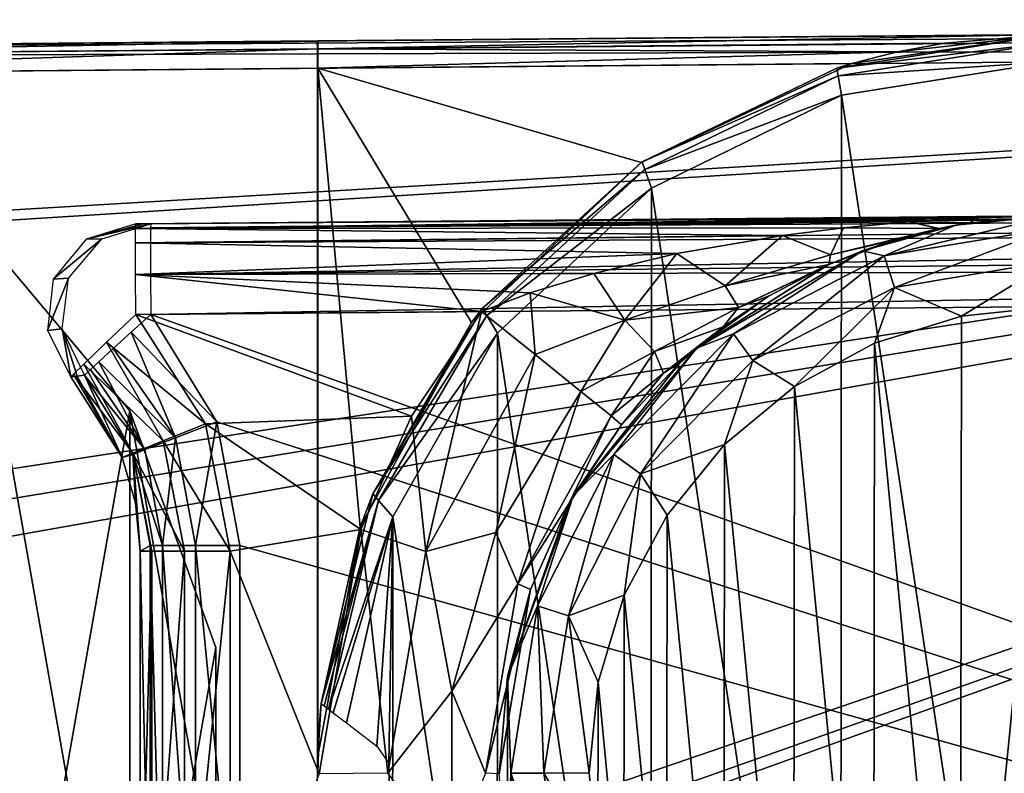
# Model space of a CAD drawing. Header units: millimetres. Extents: x -55 to 105, y -19 to 12.
# Tile 13 of 33: x 70 to 81, y -4 to 4. Entities that reach past the tile are written whole.
import ezdxf

# ---------------------------------------------------------------- set-up
doc = ezdxf.new("R2010")
doc.units = ezdxf.units.MM
doc.header["$LTSCALE"] = 26.699852
for name, color, linetype in [('12', 7, 'CONTINUOUS'), ('13', 7, 'CONTINUOUS'), ('130', 7, 'CONTINUOUS'), ('132', 7, 'CONTINUOUS'), ('136', 7, 'CONTINUOUS'), ('138', 7, 'CONTINUOUS'), ('139', 7, 'CONTINUOUS'), ('14', 7, 'CONTINUOUS'), ('140', 7, 'CONTINUOUS'), ('189', 7, 'CONTINUOUS'), ('206', 7, 'CONTINUOUS'), ('209', 7, 'CONTINUOUS'), ('210', 7, 'CONTINUOUS'), ('211', 7, 'CONTINUOUS'), ('213', 7, 'CONTINUOUS'), ('214', 7, 'CONTINUOUS'), ('216', 7, 'CONTINUOUS'), ('218', 7, 'CONTINUOUS'), ('219', 7, 'CONTINUOUS'), ('220', 7, 'CONTINUOUS'), ('64', 7, 'CONTINUOUS'), ('69', 7, 'CONTINUOUS'), ('70', 7, 'CONTINUOUS'), ('79', 7, 'CONTINUOUS'), ('80', 7, 'CONTINUOUS'), ('82', 7, 'CONTINUOUS'), ('83', 7, 'CONTINUOUS'), ('85', 7, 'CONTINUOUS'), ('94', 7, 'CONTINUOUS'), ('96', 7, 'CONTINUOUS')]:
    doc.layers.add(name, color=color, linetype=linetype)

msp = doc.modelspace()

# ---------------------------------------------------------------- linework, layer by layer
at = {"layer": '12', "color": 250, "linetype": 'Continuous', "true_color": 0x2f3335}
for points in [[(70.928, 0), (69.142, -10.128), (69.142, 2.128), (70.928, 0)], [(70.928, -8), (69.142, -10.128), (70.928, 0), (70.928, -8)], [(71.878, -2.611), (70.928, -8), (70.928, 0), (71.878, -2.611)], [(71.878, -5.389), (70.928, -8), (71.878, -2.611), (71.878, -5.389)]]:
    msp.add_3dface(points, dxfattribs=at)
at = {"layer": '13', "color": 250, "linetype": 'Continuous', "true_color": 0x2f3335}
for points in [[(70.928, -8, 13), (69.142, 2.128, 13), (69.2, -4, 13), (70.928, -8, 13)], [(70.928, 0, 13), (69.142, 2.128, 13), (70.928, -8, 13), (70.928, 0, 13)], [(71.878, -2.611, 13), (70.928, 0, 13), (71.878, -5.389, 13), (71.878, -2.611, 13)], [(71.878, -5.389, 13), (70.928, 0, 13), (70.928, -8, 13), (71.878, -5.389, 13)]]:
    msp.add_3dface(points, dxfattribs=at)
at = {"layer": '130', "color": 250, "linetype": 'Continuous', "true_color": 0x2f3335}
for points in [[(81.078, 4.149, 12.535), (78.722, 3.779, 12.515), (81.077, 4.061, 12.747), (81.078, 4.149, 12.535)], [(81.077, 4.061, 12.747), (78.722, 3.779, 12.515), (78.737, 3.693, 12.727), (81.077, 4.061, 12.747)], [(81.078, 3.849, 12.835), (81.077, 4.061, 12.747), (78.737, 3.693, 12.727), (81.078, 3.849, 12.835)], [(78.773, 3.482, 12.815), (81.078, 3.849, 12.835), (78.737, 3.693, 12.727), (78.773, 3.482, 12.815)], [(78.722, 3.779, 12.515), (76.576, 2.745, 12.497), (78.737, 3.693, 12.727), (78.722, 3.779, 12.515)], [(78.737, 3.693, 12.727), (76.576, 2.745, 12.497), (76.605, 2.66, 12.708), (78.737, 3.693, 12.727)], [(78.773, 3.482, 12.815), (78.737, 3.693, 12.727), (76.605, 2.66, 12.708), (78.773, 3.482, 12.815)], [(76.679, 2.454, 12.796), (78.773, 3.482, 12.815), (76.605, 2.66, 12.708), (76.679, 2.454, 12.796)], [(76.576, 2.745, 12.497), (74.82, 1.134, 12.482), (76.605, 2.66, 12.708), (76.576, 2.745, 12.497)], [(76.605, 2.66, 12.708), (74.82, 1.134, 12.482), (74.865, 1.052, 12.693), (76.605, 2.66, 12.708)], [(76.679, 2.454, 12.796), (76.605, 2.66, 12.708), (74.865, 1.052, 12.693), (76.679, 2.454, 12.796)], [(74.98, 0.857, 12.782), (76.679, 2.454, 12.796), (74.865, 1.052, 12.693), (74.98, 0.857, 12.782)], [(74.82, 1.134, 12.482), (73.606, -0.916, 12.472), (74.865, 1.052, 12.693), (74.82, 1.134, 12.482)], [(74.865, 1.052, 12.693), (73.606, -0.916, 12.472), (73.668, -0.992, 12.682), (74.865, 1.052, 12.693)], [(74.98, 0.857, 12.782), (74.865, 1.052, 12.693), (73.668, -0.992, 12.682), (74.98, 0.857, 12.782)], [(73.826, -1.169, 12.772), (74.98, 0.857, 12.782), (73.668, -0.992, 12.682), (73.826, -1.169, 12.772)], [(73.606, -0.916, 12.472), (73.037, -3.229, 12.467), (73.668, -0.992, 12.682), (73.606, -0.916, 12.472)], [(73.668, -0.992, 12.682), (73.037, -3.229, 12.467), (73.07, -3.255, 12.609), (73.668, -0.992, 12.682)], [(73.117, -3.291, 12.678), (73.668, -0.992, 12.682), (73.07, -3.255, 12.609), (73.117, -3.291, 12.678)], [(73.826, -1.169, 12.772), (73.668, -0.992, 12.682), (73.117, -3.291, 12.678), (73.826, -1.169, 12.772)], [(73.826, -1.169, 12.772), (73.117, -3.291, 12.678), (73.169, -3.331, 12.722), (73.826, -1.169, 12.772)], [(73.317, -3.444, 12.767), (73.826, -1.169, 12.772), (73.169, -3.331, 12.722), (73.317, -3.444, 12.767)]]:
    msp.add_3dface(points, dxfattribs=at)
at = {"layer": '132', "color": 250, "linetype": 'Continuous', "true_color": 0x2f3335}
for points in [[(64, 4, -12.386), (100, 4.314, -12.7), (100, 4.226, -12.912), (64, 4, -12.386)], [(100, 4.226, -12.912), (100, 4.014, -13), (63.998, 3.912, -12.598), (100, 4.226, -12.912)], [(64, 4, -12.386), (100, 4.226, -12.912), (63.998, 3.912, -12.598), (64, 4, -12.386)], [(100, 4.014, -13), (63.999, 3.7, -12.686), (63.998, 3.912, -12.598), (100, 4.014, -13)]]:
    msp.add_3dface(points, dxfattribs=at)
at = {"layer": '136', "color": 250, "linetype": 'Continuous', "true_color": 0x2f3335}
for points in [[(80.032, 2.047, 9.827), (81.096, 2.149, 9.835), (79.246, 1.708, 10.318), (80.032, 2.047, 9.827)], [(81.096, 2.149, 9.835), (81.092, 2.015, 10.334), (79.246, 1.708, 10.318), (81.096, 2.149, 9.835)], [(79.006, 1.764, 9.82), (80.032, 2.047, 9.827), (79.246, 1.708, 10.318), (79.006, 1.764, 9.82)], [(81.092, 2.015, 10.334), (79.359, 1.361, 10.686), (79.246, 1.708, 10.318), (81.092, 2.015, 10.334)], [(81.092, 2.015, 10.334), (81.092, 1.649, 10.701), (79.359, 1.361, 10.686), (81.092, 2.015, 10.334)], [(77.175, 0.692, 9.806), (79.006, 1.764, 9.82), (77.584, 0.848, 10.304), (77.175, 0.692, 9.806)], [(79.006, 1.764, 9.82), (79.246, 1.708, 10.318), (77.584, 0.848, 10.304), (79.006, 1.764, 9.82)], [(79.246, 1.708, 10.318), (77.797, 0.553, 10.672), (77.584, 0.848, 10.304), (79.246, 1.708, 10.318)], [(79.359, 1.361, 10.686), (77.797, 0.553, 10.672), (79.246, 1.708, 10.318), (79.359, 1.361, 10.686)], [(81.092, 1.649, 10.701), (80.096, 1.042, 10.826), (79.359, 1.361, 10.686), (81.092, 1.649, 10.701)], [(81.096, 1.149, 10.835), (80.096, 1.042, 10.826), (81.092, 1.649, 10.701), (81.096, 1.149, 10.835)], [(79.359, 1.361, 10.686), (78.257, 0.266, 10.81), (77.797, 0.553, 10.672), (79.359, 1.361, 10.686)], [(79.138, 0.744, 10.818), (78.257, 0.266, 10.81), (79.359, 1.361, 10.686), (79.138, 0.744, 10.818)], [(80.096, 1.042, 10.826), (79.138, 0.744, 10.818), (79.359, 1.361, 10.686), (80.096, 1.042, 10.826)], [(77.175, 0.692, 9.806), (77.584, 0.848, 10.304), (76.266, -0.481, 10.292), (77.175, 0.692, 9.806)], [(77.584, 0.848, 10.304), (76.56, -0.695, 10.661), (76.266, -0.481, 10.292), (77.584, 0.848, 10.304)], [(77.797, 0.553, 10.672), (76.56, -0.695, 10.661), (77.584, 0.848, 10.304), (77.797, 0.553, 10.672)], [(75.817, -0.938, 9.796), (77.175, 0.692, 9.806), (76.266, -0.481, 10.292), (75.817, -0.938, 9.796)], [(77.797, 0.553, 10.672), (77.485, -0.374, 10.803), (76.56, -0.695, 10.661), (77.797, 0.553, 10.672)], [(78.257, 0.266, 10.81), (77.485, -0.374, 10.803), (77.797, 0.553, 10.672), (78.257, 0.266, 10.81)], [(77.485, -0.374, 10.803), (76.851, -1.151, 10.798), (76.56, -0.695, 10.661), (77.485, -0.374, 10.803)], [(76.266, -0.481, 10.292), (75.766, -2.264, 10.654), (75.421, -2.151, 10.285), (76.266, -0.481, 10.292)], [(75.817, -0.938, 9.796), (76.266, -0.481, 10.292), (75.421, -2.151, 10.285), (75.817, -0.938, 9.796)], [(76.56, -0.695, 10.661), (75.766, -2.264, 10.654), (76.266, -0.481, 10.292), (76.56, -0.695, 10.661)], [(76.56, -0.695, 10.661), (76.38, -2.036, 10.794), (75.766, -2.264, 10.654), (76.56, -0.695, 10.661)], [(76.851, -1.151, 10.798), (76.38, -2.036, 10.794), (76.56, -0.695, 10.661), (76.851, -1.151, 10.798)], [(75.093, -2.932, 9.791), (75.817, -0.938, 9.796), (75.421, -2.151, 10.285), (75.093, -2.932, 9.791)], [(76.38, -2.036, 10.794), (76.09, -2.996, 10.791), (75.766, -2.264, 10.654), (76.38, -2.036, 10.794)], [(75.093, -2.932, 9.791), (75.421, -2.151, 10.285), (75.129, -4, 10.282), (75.093, -2.932, 9.791)], [(75.421, -2.151, 10.285), (75.492, -4, 10.652), (75.129, -4, 10.282), (75.421, -2.151, 10.285)], [(75.766, -2.264, 10.654), (75.492, -4, 10.652), (75.421, -2.151, 10.285), (75.766, -2.264, 10.654)], [(75.766, -2.264, 10.654), (75.991, -3.994, 10.79), (75.492, -4, 10.652), (75.766, -2.264, 10.654)], [(76.09, -2.996, 10.791), (75.991, -3.994, 10.79), (75.766, -2.264, 10.654), (76.09, -2.996, 10.791)], [(75.091, -5.054, 9.791), (75.093, -2.932, 9.791), (75.129, -4, 10.282), (75.091, -5.054, 9.791)], [(75.091, -5.054, 9.791), (75.129, -4, 10.282), (75.421, -5.849, 10.285), (75.091, -5.054, 9.791)], [(75.492, -4, 10.652), (75.766, -5.736, 10.654), (75.129, -4, 10.282), (75.492, -4, 10.652)], [(75.129, -4, 10.282), (75.766, -5.736, 10.654), (75.421, -5.849, 10.285), (75.129, -4, 10.282)], [(75.991, -3.994, 10.79), (76.088, -4.992, 10.791), (75.492, -4, 10.652), (75.991, -3.994, 10.79)], [(75.492, -4, 10.652), (76.088, -4.992, 10.791), (75.766, -5.736, 10.654), (75.492, -4, 10.652)]]:
    msp.add_3dface(points, dxfattribs=at)
at = {"layer": '138', "color": 250, "linetype": 'Continuous', "true_color": 0x2f3335}
for points in [[(100.216, 2.316, -10.002), (71.157, 2.016, -10.049), (100.219, 2.281, -10.264), (100.216, 2.316, -10.002)], [(100.216, 2.316, -10.002), (71.159, 2.062, -9.748), (71.157, 2.016, -10.049), (100.216, 2.316, -10.002)], [(100.219, 2.281, -10.264), (71.157, 2.016, -10.049), (100.221, 2.181, -10.504), (100.219, 2.281, -10.264)], [(100.221, 2.181, -10.504), (71.156, 1.854, -10.36), (100.222, 2.022, -10.71), (100.221, 2.181, -10.504)], [(71.157, 2.016, -10.049), (71.156, 1.854, -10.36), (100.221, 2.181, -10.504), (71.157, 2.016, -10.049)], [(100.222, 2.022, -10.71), (71.156, 1.504, -10.645), (100.221, 1.815, -10.868), (100.222, 2.022, -10.71)], [(71.156, 1.854, -10.36), (71.156, 1.504, -10.645), (100.222, 2.022, -10.71), (71.156, 1.854, -10.36)], [(100.221, 1.815, -10.868), (71.156, 1.504, -10.645), (100.219, 1.575, -10.968), (100.221, 1.815, -10.868)], [(71.156, 1.504, -10.645), (71.159, 1.062, -10.748), (100.219, 1.575, -10.968), (71.156, 1.504, -10.645)], [(71.159, 1.062, -10.748), (100.216, 1.316, -11.002), (100.219, 1.575, -10.968), (71.159, 1.062, -10.748)]]:
    msp.add_3dface(points, dxfattribs=at)
at = {"layer": '139', "color": 250, "linetype": 'Continuous', "true_color": 0x2f3335}
for points in [[(71.888, -0.121, -10.755), (71.159, 1.062, -10.748), (70.943, 0.866, -10.702), (71.888, -0.121, -10.755)], [(70.746, 0.687, -10.573), (71.43, -0.298, -10.621), (70.943, 0.866, -10.702), (70.746, 0.687, -10.573)], [(71.43, -0.298, -10.621), (71.888, -0.121, -10.755), (70.943, 0.866, -10.702), (71.43, -0.298, -10.621)], [(70.587, 0.541, -10.373), (71.43, -0.298, -10.621), (70.746, 0.687, -10.573), (70.587, 0.541, -10.373)], [(70.427, 0.391, -9.768), (71.093, -0.429, -10.264), (70.494, 0.455, -10.168), (70.427, 0.391, -9.768)], [(70.494, 0.455, -10.168), (71.093, -0.429, -10.264), (70.587, 0.541, -10.373), (70.494, 0.455, -10.168)], [(71.093, -0.429, -10.264), (71.43, -0.298, -10.621), (70.587, 0.541, -10.373), (71.093, -0.429, -10.264)], [(70.427, 0.391, -9.768), (70.964, -0.481, -9.775), (71.093, -0.429, -10.264), (70.427, 0.391, -9.768)], [(71.651, -1.488, -10.623), (71.888, -0.121, -10.755), (71.43, -0.298, -10.621), (71.651, -1.488, -10.623)], [(72.142, -1.488, -10.757), (71.888, -0.121, -10.755), (71.651, -1.488, -10.623), (72.142, -1.488, -10.757)], [(71.093, -0.429, -10.264), (71.29, -1.488, -10.264), (71.43, -0.298, -10.621), (71.093, -0.429, -10.264)], [(71.29, -1.488, -10.264), (71.651, -1.488, -10.623), (71.43, -0.298, -10.621), (71.29, -1.488, -10.264)], [(70.964, -0.481, -9.775), (71.29, -1.488, -10.264), (71.093, -0.429, -10.264), (70.964, -0.481, -9.775)], [(70.964, -0.481, -9.775), (71.151, -1.488, -9.774), (71.29, -1.488, -10.264), (70.964, -0.481, -9.775)]]:
    msp.add_3dface(points, dxfattribs=at)
at = {"layer": '14', "color": 250, "linetype": 'Continuous', "true_color": 0x2f3335}
for points in [[(69.142, 2.128), (69.142, 2.128, 13), (70.928, 0, 13), (69.142, 2.128)], [(70.928, 0), (69.142, 2.128), (70.928, 0, 13), (70.928, 0)], [(70.928, 0), (70.928, 0, 13), (71.878, -2.611, 13), (70.928, 0)], [(71.878, -2.611), (70.928, 0), (71.878, -2.611, 13), (71.878, -2.611)], [(71.878, -2.611), (71.878, -2.611, 13), (71.878, -5.389, 13), (71.878, -2.611)], [(71.878, -5.389), (71.878, -2.611), (71.878, -5.389, 13), (71.878, -5.389)]]:
    msp.add_3dface(points, dxfattribs=at)
at = {"layer": '140', "color": 250, "linetype": 'Continuous', "true_color": 0x2f3335}
for points in [[(71.29, -1.488, -10.264), (71.151, -1.488, -9.774), (71.29, -6.512, -10.264), (71.29, -1.488, -10.264)], [(71.151, -1.488, -9.774), (71.151, -6.512, -9.774), (71.29, -6.512, -10.264), (71.151, -1.488, -9.774)], [(71.651, -6.512, -10.623), (71.29, -1.488, -10.264), (71.29, -6.512, -10.264), (71.651, -6.512, -10.623)], [(71.651, -1.488, -10.623), (71.29, -1.488, -10.264), (71.651, -6.512, -10.623), (71.651, -1.488, -10.623)], [(72.142, -6.512, -10.757), (71.651, -1.488, -10.623), (71.651, -6.512, -10.623), (72.142, -6.512, -10.757)], [(72.142, -6.512, -10.757), (72.142, -1.488, -10.757), (71.651, -1.488, -10.623), (72.142, -6.512, -10.757)]]:
    msp.add_3dface(points, dxfattribs=at)
at = {"layer": '189', "color": 250, "linetype": 'Continuous', "true_color": 0x2f3335}
for points in [[(71.074, 2.062, -6.514), (70.994, 2.061, -3.518), (70.448, 1.893, -3.532), (71.074, 2.062, -6.514)], [(71.159, 2.062, -9.748), (70.448, 1.893, -3.532), (70.618, 1.897, -9.763), (71.159, 2.062, -9.748)], [(71.159, 2.062, -9.748), (71.074, 2.062, -6.514), (70.448, 1.893, -3.532), (71.159, 2.062, -9.748)], [(70.618, 1.897, -9.763), (70.083, 1.452, -3.542), (70.253, 1.464, -9.772), (70.618, 1.897, -9.763)], [(70.448, 1.893, -3.532), (70.083, 1.452, -3.542), (70.618, 1.897, -9.763), (70.448, 1.893, -3.532)], [(70.253, 1.464, -9.772), (70.019, 0.884, -3.544), (70.181, 0.902, -9.774), (70.253, 1.464, -9.772)], [(70.083, 1.452, -3.542), (70.019, 0.884, -3.544), (70.253, 1.464, -9.772), (70.083, 1.452, -3.542)], [(70.019, 0.884, -3.544), (70.276, 0.374, -3.537), (70.181, 0.902, -9.774), (70.019, 0.884, -3.544)], [(70.349, 0.382, -6.534), (70.427, 0.391, -9.768), (70.181, 0.902, -9.774), (70.349, 0.382, -6.534)], [(70.276, 0.374, -3.537), (70.349, 0.382, -6.534), (70.181, 0.902, -9.774), (70.276, 0.374, -3.537)]]:
    msp.add_3dface(points, dxfattribs=at)
at = {"layer": '206', "color": 250, "linetype": 'Continuous', "true_color": 0x2f3335}
for points in [[(72.998, -11.779, -0.5), (72.998, 3.779, -0.5), (64.001, 3.7, -0.5), (72.998, -11.779, -0.5)], [(66.808, -2.917, -0.5), (72.998, -11.779, -0.5), (64.001, 3.7, -0.5), (66.808, -2.917, -0.5)], [(66.808, -2.917, -0.5), (66.831, -2.983, -0.5), (72.998, -11.779, -0.5), (66.808, -2.917, -0.5)], [(66.831, -2.983, -0.5), (66.849, -3.05, -0.5), (72.998, -11.779, -0.5), (66.831, -2.983, -0.5)], [(66.849, -3.05, -0.5), (66.867, -3.117, -0.5), (72.998, -11.779, -0.5), (66.849, -3.05, -0.5)], [(66.867, -3.117, -0.5), (67, -4, -0.5), (72.998, -11.779, -0.5), (66.867, -3.117, -0.5)]]:
    msp.add_3dface(points, dxfattribs=at)
at = {"layer": '209', "color": 250, "linetype": 'Continuous', "true_color": 0x2f3335}
for points in [[(72.995, 4.078, -0.8), (64, 4, -0.8), (64.001, 3.912, -0.588), (72.995, 4.078, -0.8)], [(72.995, 4.078, -0.8), (64.001, 3.912, -0.588), (72.996, 3.991, -0.588), (72.995, 4.078, -0.8)], [(64.001, 3.7, -0.5), (72.998, 3.779, -0.5), (72.996, 3.991, -0.588), (64.001, 3.7, -0.5)], [(64.001, 3.912, -0.588), (64.001, 3.7, -0.5), (72.996, 3.991, -0.588), (64.001, 3.912, -0.588)]]:
    msp.add_3dface(points, dxfattribs=at)
at = {"layer": '210', "color": 250, "linetype": 'Continuous', "true_color": 0x2f3335}
for points in [[(76.564, 2.737, -0.469), (78.89, 3.83, -0.449), (73.002, 3.779, -0.5), (76.564, 2.737, -0.469)], [(74.694, 0.974, -0.485), (76.564, 2.737, -0.469), (73.002, 3.779, -0.5), (74.694, 0.974, -0.485)], [(73.466, -1.284, -0.496), (74.694, 0.974, -0.485), (73.002, 3.779, -0.5), (73.466, -1.284, -0.496)], [(73.002, -3.811, -0.5), (73.466, -1.284, -0.496), (73.002, 3.779, -0.5), (73.002, -3.811, -0.5)]]:
    msp.add_3dface(points, dxfattribs=at)
at = {"layer": '211', "color": 250, "linetype": 'Continuous', "true_color": 0x2f3335}
for points in [[(74.806, 1.094, -2.484), (74.034, -0.059, -2.491), (70.994, 1.061, -2.518), (74.806, 1.094, -2.484)], [(70.994, 1.061, -2.518), (74.034, -0.059, -2.491), (71.764, -0.145, -2.511), (70.994, 1.061, -2.518)], [(74.034, -0.059, -2.491), (73.474, -1.312, -2.496), (71.764, -0.145, -2.511), (74.034, -0.059, -2.491)], [(71.764, -0.145, -2.511), (73.474, -1.312, -2.496), (72.033, -1.55, -2.509), (71.764, -0.145, -2.511)], [(73.474, -1.312, -2.496), (73.017, -4.007, -2.5), (72.033, -1.55, -2.509), (73.474, -1.312, -2.496)], [(72.033, -1.55, -2.509), (73.017, -4.007, -2.5), (72.033, -6.45, -2.509), (72.033, -1.55, -2.509)]]:
    msp.add_3dface(points, dxfattribs=at)
at = {"layer": '213', "color": 250, "linetype": 'Continuous', "true_color": 0x2f3335}
for points in [[(79.911, 4.055, -0.531), (81.078, 4.149, -0.729), (73.001, 3.991, -0.588), (79.911, 4.055, -0.531)], [(81.078, 4.149, -0.729), (73.002, 4.079, -0.8), (73.001, 3.991, -0.588), (81.078, 4.149, -0.729)], [(79.392, 3.958, -0.471), (79.911, 4.055, -0.531), (73.001, 3.991, -0.588), (79.392, 3.958, -0.471)], [(73.002, 3.779, -0.5), (79.392, 3.958, -0.471), (73.001, 3.991, -0.588), (73.002, 3.779, -0.5)], [(78.89, 3.83, -0.449), (79.392, 3.958, -0.471), (73.002, 3.779, -0.5), (78.89, 3.83, -0.449)]]:
    msp.add_3dface(points, dxfattribs=at)
at = {"layer": '214', "color": 250, "linetype": 'Continuous', "true_color": 0x2f3335}
for points in [[(80.282, 2.128, -3.272), (79.517, 2.083, -3.125), (70.992, 2.012, -3.208), (80.282, 2.128, -3.272)], [(70.994, 2.061, -3.518), (80.282, 2.128, -3.272), (70.992, 2.012, -3.208), (70.994, 2.061, -3.518)], [(79.517, 2.083, -3.125), (78.796, 2.018, -2.991), (70.992, 2.012, -3.208), (79.517, 2.083, -3.125)], [(70.994, 2.061, -3.518), (81.096, 2.149, -3.429), (80.282, 2.128, -3.272), (70.994, 2.061, -3.518)], [(70.992, 2.012, -3.208), (78.123, 1.934, -2.871), (70.99, 1.851, -2.905), (70.992, 2.012, -3.208)], [(78.796, 2.018, -2.991), (78.123, 1.934, -2.871), (70.992, 2.012, -3.208), (78.796, 2.018, -2.991)], [(78.123, 1.934, -2.871), (76.959, 1.734, -2.681), (70.99, 1.851, -2.905), (78.123, 1.934, -2.871)], [(70.99, 1.851, -2.905), (76.959, 1.734, -2.681), (70.991, 1.503, -2.62), (70.99, 1.851, -2.905)], [(76.959, 1.734, -2.681), (76.044, 1.514, -2.561), (70.991, 1.503, -2.62), (76.959, 1.734, -2.681)], [(76.044, 1.514, -2.561), (75.343, 1.299, -2.5), (70.991, 1.503, -2.62), (76.044, 1.514, -2.561)], [(75.343, 1.299, -2.5), (74.806, 1.094, -2.484), (70.991, 1.503, -2.62), (75.343, 1.299, -2.5)], [(74.806, 1.094, -2.484), (70.994, 1.061, -2.518), (70.991, 1.503, -2.62), (74.806, 1.094, -2.484)]]:
    msp.add_3dface(points, dxfattribs=at)
at = {"layer": '216', "color": 250, "linetype": 'Continuous', "true_color": 0x2f3335}
for points in [[(74.034, -0.059, -2.491), (74.806, 1.094, -2.484), (74.192, -1.552, -2.34), (74.034, -0.059, -2.491)], [(74.806, 1.094, -2.484), (75.398, 0.619, -2.329), (74.192, -1.552, -2.34), (74.806, 1.094, -2.484)], [(75.398, 0.619, -2.329), (74.965, -1.342, -1.904), (74.192, -1.552, -2.34), (75.398, 0.619, -2.329)], [(75.9, 0.214, -1.894), (74.965, -1.342, -1.904), (75.398, 0.619, -2.329), (75.9, 0.214, -1.894)], [(75.9, 0.214, -1.894), (75.206, -1.911, -1.258), (74.965, -1.342, -1.904), (75.9, 0.214, -1.894)], [(76.234, -0.058, -1.247), (75.206, -1.911, -1.258), (75.9, 0.214, -1.894), (76.234, -0.058, -1.247)], [(73.474, -1.312, -2.496), (74.034, -0.059, -2.491), (74.192, -1.552, -2.34), (73.474, -1.312, -2.496)], [(76.234, -0.058, -1.247), (75.767, -1.026, -0.491), (75.206, -1.911, -1.258), (76.234, -0.058, -1.247)], [(76.35, -0.156, -0.484), (75.767, -1.026, -0.491), (76.234, -0.058, -1.247), (76.35, -0.156, -0.484)], [(75.767, -1.026, -0.491), (75.344, -1.971, -0.496), (75.206, -1.911, -1.258), (75.767, -1.026, -0.491)], [(73.017, -4.007, -2.5), (73.474, -1.312, -2.496), (73.773, -4, -2.344), (73.017, -4.007, -2.5)], [(73.474, -1.312, -2.496), (74.192, -1.552, -2.34), (73.773, -4, -2.344), (73.474, -1.312, -2.496)], [(74.965, -1.342, -1.904), (74.48, -3.092, -1.909), (74.192, -1.552, -2.34), (74.965, -1.342, -1.904)], [(74.965, -1.342, -1.904), (75.206, -1.911, -1.258), (74.48, -3.092, -1.909), (74.965, -1.342, -1.904)], [(74.192, -1.552, -2.34), (74.48, -3.092, -1.909), (73.773, -4, -2.344), (74.192, -1.552, -2.34)], [(75.206, -1.911, -1.258), (74.849, -4, -1.262), (74.48, -3.092, -1.909), (75.206, -1.911, -1.258)], [(75.206, -1.911, -1.258), (75.344, -1.971, -0.496), (74.849, -4, -1.262), (75.206, -1.911, -1.258)], [(75.344, -1.971, -0.496), (75, -4.005, -0.5), (74.849, -4, -1.262), (75.344, -1.971, -0.496)], [(74.48, -3.092, -1.909), (74.48, -4.908, -1.909), (73.773, -4, -2.344), (74.48, -3.092, -1.909)], [(74.48, -3.092, -1.909), (74.849, -4, -1.262), (74.48, -4.908, -1.909), (74.48, -3.092, -1.909)]]:
    msp.add_3dface(points, dxfattribs=at)
at = {"layer": '218', "color": 250, "linetype": 'Continuous', "true_color": 0x2f3335}
for points in [[(79.851, 2.011, -2.451), (78.796, 2.018, -2.991), (79.517, 2.083, -3.125), (79.851, 2.011, -2.451)], [(80.185, 2.073, -2.71), (79.517, 2.083, -3.125), (80.282, 2.128, -3.272), (80.185, 2.073, -2.71)], [(80.185, 2.073, -2.71), (79.851, 2.011, -2.451), (79.517, 2.083, -3.125), (80.185, 2.073, -2.71)], [(81.096, 2.149, -3.429), (80.185, 2.073, -2.71), (80.282, 2.128, -3.272), (81.096, 2.149, -3.429)], [(78.123, 1.934, -2.871), (78.796, 2.018, -2.991), (78.654, 1.721, -2.28), (78.123, 1.934, -2.871)], [(78.796, 2.018, -2.991), (79.851, 2.011, -2.451), (78.654, 1.721, -2.28), (78.796, 2.018, -2.991)], [(79.851, 2.011, -2.451), (79.355, 1.882, -2.074), (78.654, 1.721, -2.28), (79.851, 2.011, -2.451)], [(76.959, 1.734, -2.681), (78.123, 1.934, -2.871), (77.49, 1.379, -2.186), (76.959, 1.734, -2.681)], [(77.49, 1.379, -2.186), (78.123, 1.934, -2.871), (78.654, 1.721, -2.28), (77.49, 1.379, -2.186)], [(79.355, 1.882, -2.074), (78.635, 1.612, -1.552), (78.654, 1.721, -2.28), (79.355, 1.882, -2.074)], [(76.044, 1.514, -2.561), (76.959, 1.734, -2.681), (76.386, 1, -2.194), (76.044, 1.514, -2.561)], [(76.386, 1, -2.194), (76.959, 1.734, -2.681), (77.49, 1.379, -2.186), (76.386, 1, -2.194)], [(78.635, 1.612, -1.552), (77.49, 1.379, -2.186), (78.654, 1.721, -2.28), (78.635, 1.612, -1.552)], [(77.49, 1.379, -2.186), (78.635, 1.612, -1.552), (77.639, 1.139, -1.527), (77.49, 1.379, -2.186)], [(78.635, 1.612, -1.552), (78.609, 1.6, -1.534), (77.639, 1.139, -1.527), (78.635, 1.612, -1.552)], [(78.609, 1.6, -1.534), (77.969, 1.263, -1.113), (77.639, 1.139, -1.527), (78.609, 1.6, -1.534)], [(75.343, 1.299, -2.5), (76.044, 1.514, -2.561), (76.386, 1, -2.194), (75.343, 1.299, -2.5)], [(76.386, 1, -2.194), (77.49, 1.379, -2.186), (77.639, 1.139, -1.527), (76.386, 1, -2.194)], [(74.806, 1.094, -2.484), (75.343, 1.299, -2.5), (75.398, 0.619, -2.329), (74.806, 1.094, -2.484)], [(75.398, 0.619, -2.329), (75.343, 1.299, -2.5), (76.386, 1, -2.194), (75.398, 0.619, -2.329)], [(77.969, 1.263, -1.113), (77.47, 0.927, -0.83), (77.639, 1.139, -1.527), (77.969, 1.263, -1.113)], [(76.386, 1, -2.194), (77.639, 1.139, -1.527), (76.712, 0.655, -1.636), (76.386, 1, -2.194)], [(77.639, 1.139, -1.527), (77.47, 0.927, -0.83), (76.712, 0.655, -1.636), (77.639, 1.139, -1.527)], [(75.9, 0.214, -1.894), (75.398, 0.619, -2.329), (76.386, 1, -2.194), (75.9, 0.214, -1.894)], [(75.9, 0.214, -1.894), (76.386, 1, -2.194), (76.712, 0.655, -1.636), (75.9, 0.214, -1.894)], [(77.47, 0.927, -0.83), (76.811, 0.416, -0.976), (76.712, 0.655, -1.636), (77.47, 0.927, -0.83)], [(77.47, 0.927, -0.83), (76.998, 0.537, -0.618), (76.811, 0.416, -0.976), (77.47, 0.927, -0.83)], [(77.47, 0.927, -0.83), (77.435, 0.901, -0.812), (76.998, 0.537, -0.618), (77.47, 0.927, -0.83)], [(76.234, -0.058, -1.247), (75.9, 0.214, -1.894), (76.712, 0.655, -1.636), (76.234, -0.058, -1.247)], [(76.811, 0.416, -0.976), (76.234, -0.058, -1.247), (76.712, 0.655, -1.636), (76.811, 0.416, -0.976)], [(76.998, 0.537, -0.618), (76.35, -0.156, -0.484), (76.811, 0.416, -0.976), (76.998, 0.537, -0.618)], [(76.35, -0.156, -0.484), (76.234, -0.058, -1.247), (76.811, 0.416, -0.976), (76.35, -0.156, -0.484)]]:
    msp.add_3dface(points, dxfattribs=at)
at = {"layer": '219', "color": 250, "linetype": 'Continuous', "true_color": 0x2f3335}
for points in [[(70.994, 1.061, -2.518), (71.764, -0.145, -2.511), (70.672, 0.756, -2.624), (70.994, 1.061, -2.518)], [(70.421, 0.515, -2.914), (70.672, 0.756, -2.624), (71.297, -0.331, -2.651), (70.421, 0.515, -2.914)], [(70.672, 0.756, -2.624), (71.764, -0.145, -2.511), (71.297, -0.331, -2.651), (70.672, 0.756, -2.624)], [(70.307, 0.405, -3.224), (70.421, 0.515, -2.914), (70.96, -0.467, -3.025), (70.307, 0.405, -3.224)], [(70.96, -0.467, -3.025), (70.421, 0.515, -2.914), (71.297, -0.331, -2.651), (70.96, -0.467, -3.025)], [(70.844, -0.515, -3.531), (70.276, 0.374, -3.537), (70.307, 0.405, -3.224), (70.844, -0.515, -3.531)], [(70.844, -0.515, -3.531), (70.307, 0.405, -3.224), (70.96, -0.467, -3.025), (70.844, -0.515, -3.531)], [(71.764, -0.145, -2.511), (72.033, -1.55, -2.509), (71.297, -0.331, -2.651), (71.764, -0.145, -2.511)], [(70.96, -0.467, -3.025), (71.297, -0.331, -2.651), (71.532, -1.55, -2.648), (70.96, -0.467, -3.025)], [(71.297, -0.331, -2.651), (72.033, -1.55, -2.509), (71.532, -1.55, -2.648), (71.297, -0.331, -2.651)], [(70.991, -1.015, -3.528), (70.844, -0.515, -3.531), (70.96, -0.467, -3.025), (70.991, -1.015, -3.528)], [(71.042, -1.55, -3.526), (70.991, -1.015, -3.528), (70.96, -0.467, -3.025), (71.042, -1.55, -3.526)], [(71.042, -1.55, -3.526), (70.96, -0.467, -3.025), (71.169, -1.55, -3.021), (71.042, -1.55, -3.526)], [(71.169, -1.55, -3.021), (70.96, -0.467, -3.025), (71.532, -1.55, -2.648), (71.169, -1.55, -3.021)]]:
    msp.add_3dface(points, dxfattribs=at)
at = {"layer": '220', "color": 250, "linetype": 'Continuous', "true_color": 0x2f3335}
for points in [[(71.042, -6.45, -3.526), (71.042, -1.55, -3.526), (71.169, -1.55, -3.021), (71.042, -6.45, -3.526)], [(71.042, -6.45, -3.526), (71.169, -1.55, -3.021), (71.169, -6.45, -3.021), (71.042, -6.45, -3.526)], [(71.169, -1.55, -3.021), (71.532, -1.55, -2.648), (71.169, -6.45, -3.021), (71.169, -1.55, -3.021)], [(71.169, -6.45, -3.021), (71.532, -1.55, -2.648), (71.532, -6.45, -2.648), (71.169, -6.45, -3.021)], [(72.033, -1.55, -2.509), (72.033, -6.45, -2.509), (71.532, -6.45, -2.648), (72.033, -1.55, -2.509)], [(71.532, -1.55, -2.648), (72.033, -1.55, -2.509), (71.532, -6.45, -2.648), (71.532, -1.55, -2.648)]]:
    msp.add_3dface(points, dxfattribs=at)
at = {"layer": '64', "color": 250, "linetype": 'Continuous', "true_color": 0x2f3335}
for points in [[(100, 4.314, -12.7), (64, 4, -12.386), (81.078, 4.149, -0.729), (100, 4.314, -12.7)], [(81.078, 4.149, -0.729), (64, 4, -12.386), (73.002, 4.079, -0.8), (81.078, 4.149, -0.729)], [(72.999, 4.079, -0.8), (64, 4, -12.386), (72.995, 4.078, -0.8), (72.999, 4.079, -0.8)], [(73.002, 4.079, -0.8), (64, 4, -12.386), (72.999, 4.079, -0.8), (73.002, 4.079, -0.8)], [(72.995, 4.078, -0.8), (64, 4, -12.386), (64, 4, -0.8), (72.995, 4.078, -0.8)]]:
    msp.add_3dface(points, dxfattribs=at)
at = {"layer": '69', "color": 250, "linetype": 'Continuous', "true_color": 0x2f3335}
for points in [[(100, 4.014, -13), (100, -12.014, -13), (63.999, -11.7, -12.686), (100, 4.014, -13)], [(68.803, -7.235, -12.728), (100, 4.014, -13), (63.999, -11.7, -12.686), (68.803, -7.235, -12.728)], [(100, 4.014, -13), (64, 1.883, -12.686), (63.999, 3.7, -12.686), (100, 4.014, -13)], [(64, 1.883, -12.686), (100, 4.014, -13), (64.4, 1.776, -12.689), (64, 1.883, -12.686)], [(64.4, 1.776, -12.689), (100, 4.014, -13), (68.803, -0.765, -12.728), (64.4, 1.776, -12.689)], [(100, 4.014, -13), (68.803, -7.235, -12.728), (69.095, -6.942, -12.73), (100, 4.014, -13)], [(68.803, -0.765, -12.728), (100, 4.014, -13), (69.095, -1.058, -12.73), (68.803, -0.765, -12.728)], [(69.203, -6.542, -12.731), (100, 4.014, -13), (69.095, -6.942, -12.73), (69.203, -6.542, -12.731)], [(69.095, -1.058, -12.73), (100, 4.014, -13), (69.203, -1.458, -12.731), (69.095, -1.058, -12.73)], [(69.203, -1.458, -12.731), (100, 4.014, -13), (69.203, -6.542, -12.731), (69.203, -1.458, -12.731)]]:
    msp.add_3dface(points, dxfattribs=at)
at = {"layer": '70', "color": 250, "linetype": 'Continuous', "true_color": 0x2f3335}
for points in [[(81.078, 3.849, 12.835), (78.773, 3.482, 12.815), (81.078, -11.849, 12.835), (81.078, 3.849, 12.835)], [(78.773, 3.482, 12.815), (76.679, 2.454, 12.796), (78.764, -11.479, 12.815), (78.773, 3.482, 12.815)], [(81.078, -11.849, 12.835), (78.773, 3.482, 12.815), (78.764, -11.479, 12.815), (81.078, -11.849, 12.835)], [(76.679, 2.454, 12.796), (74.98, 0.857, 12.782), (76.674, -10.45, 12.796), (76.679, 2.454, 12.796)], [(78.764, -11.479, 12.815), (76.679, 2.454, 12.796), (76.674, -10.45, 12.796), (78.764, -11.479, 12.815)], [(74.98, 0.857, 12.782), (73.826, -1.169, 12.772), (74.978, -8.853, 12.782), (74.98, 0.857, 12.782)], [(76.674, -10.45, 12.796), (74.98, 0.857, 12.782), (74.978, -8.853, 12.782), (76.674, -10.45, 12.796)], [(73.317, -3.444, 12.767), (73.653, -3.702, 12.77), (73.826, -1.169, 12.772), (73.317, -3.444, 12.767)], [(73.826, -1.169, 12.772), (73.653, -3.702, 12.77), (73.783, -3.887, 12.771), (73.826, -1.169, 12.772)], [(73.825, -6.829, 12.772), (73.826, -1.169, 12.772), (73.783, -3.887, 12.771), (73.825, -6.829, 12.772)], [(74.978, -8.853, 12.782), (73.826, -1.169, 12.772), (73.825, -6.829, 12.772), (74.978, -8.853, 12.782)], [(73.783, -4.113, 12.771), (73.825, -6.829, 12.772), (73.783, -3.887, 12.771), (73.783, -4.113, 12.771)]]:
    msp.add_3dface(points, dxfattribs=at)
at = {"layer": '79', "color": 250, "linetype": 'Continuous', "true_color": 0x2f3335}
for points in [[(81.078, 4.149, 12.535), (78.89, 3.83, -0.449), (78.722, 3.779, 12.515), (81.078, 4.149, 12.535)], [(78.89, 3.83, -0.449), (81.078, 4.149, 12.535), (79.392, 3.958, -0.471), (78.89, 3.83, -0.449)], [(79.392, 3.958, -0.471), (81.078, 4.149, 12.535), (79.911, 4.055, -0.531), (79.392, 3.958, -0.471)], [(81.078, 4.149, 12.535), (81.078, 4.149, -0.729), (79.911, 4.055, -0.531), (81.078, 4.149, 12.535)], [(78.89, 3.83, -0.449), (76.564, 2.737, -0.469), (78.722, 3.779, 12.515), (78.89, 3.83, -0.449)], [(78.722, 3.779, 12.515), (76.564, 2.737, -0.469), (76.576, 2.745, 12.497), (78.722, 3.779, 12.515)], [(76.564, 2.737, -0.469), (74.694, 0.974, -0.485), (74.82, 1.134, 12.482), (76.564, 2.737, -0.469)], [(76.576, 2.745, 12.497), (76.564, 2.737, -0.469), (74.82, 1.134, 12.482), (76.576, 2.745, 12.497)], [(74.82, 1.134, 12.482), (74.694, 0.974, -0.485), (73.606, -0.916, 12.472), (74.82, 1.134, 12.482)], [(74.694, 0.974, -0.485), (73.466, -1.284, -0.496), (73.606, -0.916, 12.472), (74.694, 0.974, -0.485)], [(73.606, -0.916, 12.472), (73.466, -1.284, -0.496), (73.037, -3.229, 10.241), (73.606, -0.916, 12.472)], [(73.037, -3.229, 12.467), (73.606, -0.916, 12.472), (73.037, -3.229, 10.241), (73.037, -3.229, 12.467)], [(73.466, -1.284, -0.496), (73.002, -3.811, -0.5), (73.037, -3.229, 10.241), (73.466, -1.284, -0.496)], [(73.037, -3.229, 10.241), (73.002, -3.811, -0.5), (73.034, -3.262, 10.127), (73.037, -3.229, 10.241)], [(73.034, -3.262, 10.127), (73.002, -3.811, -0.5), (73.025, -3.359, 10.038), (73.034, -3.262, 10.127)], [(73.002, -3.811, -0.5), (73.015, -3.511, 10.001), (73.025, -3.359, 10.038), (73.002, -3.811, -0.5)], [(73, -4, -0.5), (73.015, -3.511, 10.001), (73.002, -3.811, -0.5), (73, -4, -0.5)], [(73, -4, 10), (73.015, -3.511, 10.001), (73, -4, -0.5), (73, -4, 10)]]:
    msp.add_3dface(points, dxfattribs=at)
at = {"layer": '80', "color": 250, "linetype": 'Continuous', "true_color": 0x2f3335}
for points in [[(100.216, 2.316, -10.002), (81.096, 2.149, -3.429), (71.159, 2.062, -9.748), (100.216, 2.316, -10.002)], [(71.074, 2.062, -6.514), (81.096, 2.149, -3.429), (70.994, 2.061, -3.518), (71.074, 2.062, -6.514)], [(71.159, 2.062, -9.748), (81.096, 2.149, -3.429), (71.074, 2.062, -6.514), (71.159, 2.062, -9.748)]]:
    msp.add_3dface(points, dxfattribs=at)
at = {"layer": '82', "color": 250, "linetype": 'Continuous', "true_color": 0x2f3335}
for points in [[(71.159, 1.062, -10.748), (100.216, -9.316, -11.002), (100.216, 1.316, -11.002), (71.159, 1.062, -10.748)], [(71.888, -0.121, -10.755), (100.216, -9.316, -11.002), (71.159, 1.062, -10.748), (71.888, -0.121, -10.755)], [(72.142, -1.488, -10.757), (100.216, -9.316, -11.002), (71.888, -0.121, -10.755), (72.142, -1.488, -10.757)], [(72.142, -6.512, -10.757), (100.216, -9.316, -11.002), (72.142, -1.488, -10.757), (72.142, -6.512, -10.757)]]:
    msp.add_3dface(points, dxfattribs=at)
at = {"layer": '83', "color": 250, "linetype": 'Continuous', "true_color": 0x2f3335}
for points in [[(80.084, -9.04, 10.826), (81.096, 1.149, 10.835), (81.096, -9.149, 10.835), (80.084, -9.04, 10.826)], [(80.096, 1.042, 10.826), (81.096, 1.149, 10.835), (80.084, -9.04, 10.826), (80.096, 1.042, 10.826)], [(79.138, 0.744, 10.818), (80.096, 1.042, 10.826), (80.084, -9.04, 10.826), (79.138, 0.744, 10.818)], [(78.257, 0.266, 10.81), (79.138, 0.744, 10.818), (79.127, -8.739, 10.818), (78.257, 0.266, 10.81)], [(79.127, -8.739, 10.818), (79.138, 0.744, 10.818), (80.084, -9.04, 10.826), (79.127, -8.739, 10.818)], [(77.485, -0.374, 10.803), (78.257, 0.266, 10.81), (78.247, -8.259, 10.81), (77.485, -0.374, 10.803)], [(78.247, -8.259, 10.81), (78.257, 0.266, 10.81), (79.127, -8.739, 10.818), (78.247, -8.259, 10.81)], [(76.851, -1.151, 10.798), (77.485, -0.374, 10.803), (77.476, -7.618, 10.803), (76.851, -1.151, 10.798)], [(77.476, -7.618, 10.803), (77.485, -0.374, 10.803), (78.247, -8.259, 10.81), (77.476, -7.618, 10.803)], [(76.38, -2.036, 10.794), (76.851, -1.151, 10.798), (76.845, -6.839, 10.798), (76.38, -2.036, 10.794)], [(76.845, -6.839, 10.798), (76.851, -1.151, 10.798), (77.476, -7.618, 10.803), (76.845, -6.839, 10.798)], [(76.09, -2.996, 10.791), (76.38, -2.036, 10.794), (76.376, -5.953, 10.794), (76.09, -2.996, 10.791)], [(76.376, -5.953, 10.794), (76.38, -2.036, 10.794), (76.845, -6.839, 10.798), (76.376, -5.953, 10.794)], [(75.991, -3.994, 10.79), (76.09, -2.996, 10.791), (76.088, -4.992, 10.791), (75.991, -3.994, 10.79)], [(76.088, -4.992, 10.791), (76.09, -2.996, 10.791), (76.376, -5.953, 10.794), (76.088, -4.992, 10.791)]]:
    msp.add_3dface(points, dxfattribs=at)
at = {"layer": '85', "color": 250, "linetype": 'Continuous', "true_color": 0x2f3335}
for points in [[(80.185, 2.073, -2.71), (80.032, 2.047, 9.827), (79.851, 2.011, -2.451), (80.185, 2.073, -2.71)], [(81.096, 2.149, -3.429), (81.096, 2.149, 9.835), (80.032, 2.047, 9.827), (81.096, 2.149, -3.429)], [(81.096, 2.149, -3.429), (80.032, 2.047, 9.827), (80.185, 2.073, -2.71), (81.096, 2.149, -3.429)], [(80.032, 2.047, 9.827), (79.006, 1.764, 9.82), (79.851, 2.011, -2.451), (80.032, 2.047, 9.827)], [(79.851, 2.011, -2.451), (79.006, 1.764, 9.82), (79.355, 1.882, -2.074), (79.851, 2.011, -2.451)], [(79.355, 1.882, -2.074), (79.006, 1.764, 9.82), (78.635, 1.612, -1.552), (79.355, 1.882, -2.074)], [(79.006, 1.764, 9.82), (77.175, 0.692, 9.806), (78.635, 1.612, -1.552), (79.006, 1.764, 9.82)], [(78.635, 1.612, -1.552), (77.175, 0.692, 9.806), (78.609, 1.6, -1.534), (78.635, 1.612, -1.552)], [(78.609, 1.6, -1.534), (77.175, 0.692, 9.806), (77.969, 1.263, -1.113), (78.609, 1.6, -1.534)], [(77.969, 1.263, -1.113), (77.175, 0.692, 9.806), (77.47, 0.927, -0.83), (77.969, 1.263, -1.113)], [(77.435, 0.901, -0.812), (77.175, 0.692, 9.806), (76.998, 0.537, -0.618), (77.435, 0.901, -0.812)], [(77.47, 0.927, -0.83), (77.175, 0.692, 9.806), (77.435, 0.901, -0.812), (77.47, 0.927, -0.83)], [(77.175, 0.692, 9.806), (75.817, -0.938, 9.796), (76.998, 0.537, -0.618), (77.175, 0.692, 9.806)], [(75.817, -0.938, 9.796), (76.35, -0.156, -0.484), (76.998, 0.537, -0.618), (75.817, -0.938, 9.796)], [(75.767, -1.026, -0.491), (76.35, -0.156, -0.484), (75.817, -0.938, 9.796), (75.767, -1.026, -0.491)], [(75.093, -2.932, 9.791), (75.767, -1.026, -0.491), (75.817, -0.938, 9.796), (75.093, -2.932, 9.791)], [(75.344, -1.971, -0.496), (75.767, -1.026, -0.491), (75.093, -2.932, 9.791), (75.344, -1.971, -0.496)], [(75, -4.005, -0.5), (75.344, -1.971, -0.496), (75.093, -2.932, 9.791), (75, -4.005, -0.5)], [(75.091, -5.054, 9.791), (75, -4.005, -0.5), (75.093, -2.932, 9.791), (75.091, -5.054, 9.791)]]:
    msp.add_3dface(points, dxfattribs=at)
at = {"layer": '94', "color": 250, "linetype": 'Continuous', "true_color": 0x2f3335}
for points in [[(71.042, -1.55, -3.526), (71.151, -6.512, -9.774), (71.151, -1.488, -9.774), (71.042, -1.55, -3.526)], [(71.042, -6.45, -3.526), (71.151, -6.512, -9.774), (71.042, -1.55, -3.526), (71.042, -6.45, -3.526)]]:
    msp.add_3dface(points, dxfattribs=at)
at = {"layer": '96', "color": 250, "linetype": 'Continuous', "true_color": 0x2f3335}
for points in [[(70.276, 0.374, -3.537), (70.844, -0.515, -3.531), (70.349, 0.382, -6.534), (70.276, 0.374, -3.537)], [(70.349, 0.382, -6.534), (70.844, -0.515, -3.531), (70.427, 0.391, -9.768), (70.349, 0.382, -6.534)], [(70.427, 0.391, -9.768), (70.844, -0.515, -3.531), (70.964, -0.481, -9.775), (70.427, 0.391, -9.768)], [(70.844, -0.515, -3.531), (70.991, -1.015, -3.528), (70.964, -0.481, -9.775), (70.844, -0.515, -3.531)], [(70.991, -1.015, -3.528), (71.042, -1.55, -3.526), (70.964, -0.481, -9.775), (70.991, -1.015, -3.528)], [(71.042, -1.55, -3.526), (71.151, -1.488, -9.774), (70.964, -0.481, -9.775), (71.042, -1.55, -3.526)]]:
    msp.add_3dface(points, dxfattribs=at)

doc.saveas('drawing.dxf')
